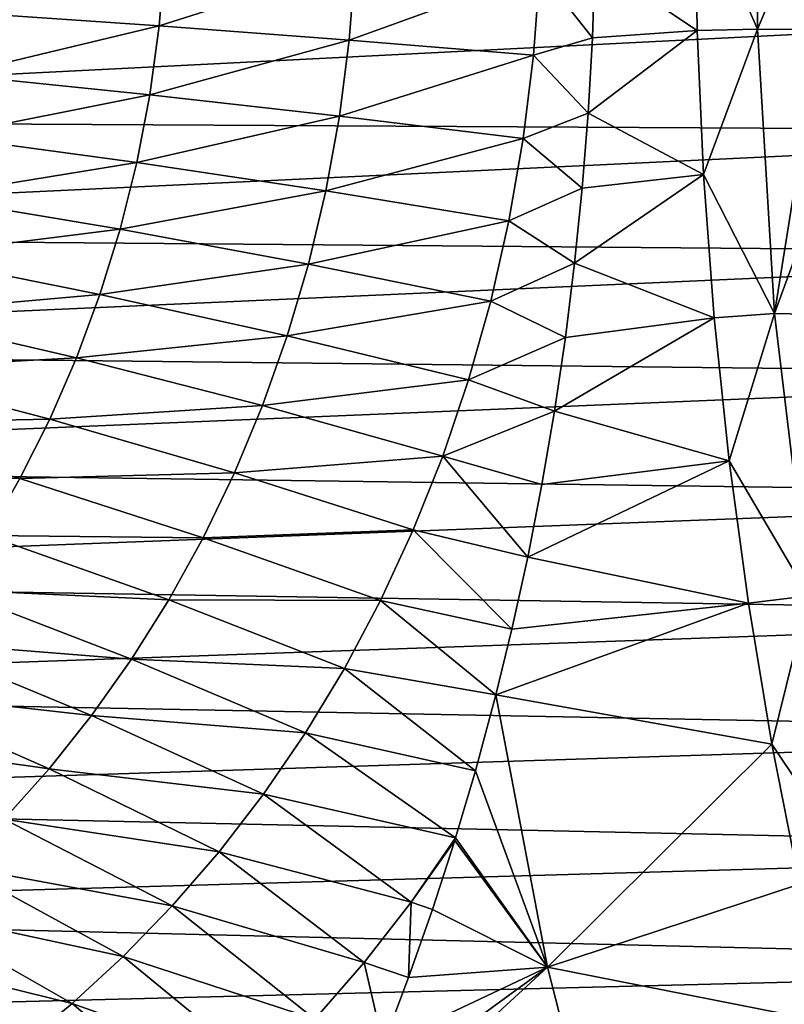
# Model space of a CAD drawing. Header units: metres. Extents: x -13 to 104, y -17 to 17.
# Tile 183 of 235: x 79.33 to 82.19, y -4.18 to -0.5. Entities that reach past the tile are written whole.
import ezdxf

# ---------------------------------------------------------------- set-up
doc = ezdxf.new("R2010")
doc.units = ezdxf.units.M
doc.layers.add('solid_508351', color=7, linetype='CONTINUOUS')

msp = doc.modelspace()

# ---------------------------------------------------------------- linework, layer by layer
at = {"layer": 'solid_508351'}
for points in [[(82.090584, -0.533272, 6.022652), (82.090584, 0.533277, 6.022652), (81.856583, 0, 5.914392)], [(82.314392, -0.000057, 6.117022), (82.090584, 0.533277, 6.022652), (82.090584, -0.533272, 6.022652)], [(81.864609, -0.538687, 5.908774), (81.856583, 0, 5.914392), (81.482422, -0.283362, 5.693398)], [(82.090584, -0.533272, 6.022652), (81.856583, 0, 5.914392), (81.864609, -0.538687, 5.908774)], [(82.322426, -0.534988, 6.111394), (82.314392, -0.000057, 6.117022), (82.090584, -0.533272, 6.022652)], [(79.123787, -0.47116, 4.601382), (79.85392, -0.52109, 4.870559), (79.874977, -0.261165, 4.889788)], [(79.874977, -0.261165, 4.889788), (79.85392, -0.52109, 4.870559), (80.586899, -0.28795, 5.208279)], [(79.85392, -0.52109, 4.870559), (80.564796, -0.574503, 5.186534), (80.586899, -0.28795, 5.208279)], [(80.586899, -0.28795, 5.208279), (80.564796, -0.574503, 5.186534), (81.27655, -0.316362, 5.57236)], [(81.27655, -0.316362, 5.57236), (81.472946, -0.565768, 5.679224), (81.482422, -0.283362, 5.693398)], [(81.864609, -0.538687, 5.908774), (81.482422, -0.283362, 5.693398), (81.472946, -0.565768, 5.679224)], [(80.564796, -0.574503, 5.186534), (81.25341, -0.631174, 5.54797), (81.27655, -0.316362, 5.57236)], [(81.27655, -0.316362, 5.57236), (81.25341, -0.631174, 5.54797), (81.472946, -0.565768, 5.679224)], [(75.969223, -0.869947, -9.518916), (75.947716, -0.435325, -9.503857), (84.122681, -0.45808, 3.083588)], [(75.969223, -0.869947, -9.518916), (84.122681, -0.45808, 3.083588), (84.145393, -0.915413, 3.067683)], [(79.123787, -0.47116, 4.601382), (79.090546, -0.704114, 4.573452), (79.85392, -0.52109, 4.870559)], [(79.090546, -0.704114, 4.573452), (79.818939, -0.77859, 4.838689), (79.85392, -0.52109, 4.870559)], [(79.85392, -0.52109, 4.870559), (79.818939, -0.77859, 4.838689), (80.564796, -0.574503, 5.186534)], [(81.864609, -0.538687, 5.908774), (81.472946, -0.565768, 5.679224), (81.457123, -0.847638, 5.655599)], [(81.888664, -1.076661, 5.89193), (81.864609, -0.538687, 5.908774), (81.457123, -0.847638, 5.655599)], [(82.090584, -0.533272, 6.022652), (81.864609, -0.538687, 5.908774), (81.888664, -1.076661, 5.89193)], [(82.153931, -1.597014, 5.978297), (82.090584, -0.533272, 6.022652), (81.888664, -1.076661, 5.89193)], [(82.322426, -0.534988, 6.111394), (82.090584, -0.533272, 6.022652), (82.153931, -1.597014, 5.978297)], [(82.34655, -1.06884, 6.094503), (82.322426, -0.534988, 6.111394), (82.153931, -1.597014, 5.978297)], [(79.818939, -0.77859, 4.838689), (80.528084, -0.85829, 5.150492), (80.564796, -0.574503, 5.186534)], [(80.564796, -0.574503, 5.186534), (80.528084, -0.85829, 5.150492), (81.25341, -0.631174, 5.54797)], [(81.25341, -0.631174, 5.54797), (81.457123, -0.847638, 5.655599), (81.472946, -0.565768, 5.679224)], [(80.528084, -0.85829, 5.150492), (81.214966, -0.94288, 5.507539), (81.25341, -0.631174, 5.54797)], [(81.25341, -0.631174, 5.54797), (81.214966, -0.94288, 5.507539), (81.457123, -0.847638, 5.655599)], [(79.090546, -0.704114, 4.573452), (79.044289, -0.934022, 4.534677), (79.818939, -0.77859, 4.838689)], [(79.044289, -0.934022, 4.534677), (79.770248, -1.032536, 4.794452), (79.818939, -0.77859, 4.838689)], [(79.818939, -0.77859, 4.838689), (79.770248, -1.032536, 4.794452), (80.528084, -0.85829, 5.150492)], [(76.005028, -1.303161, -9.543987), (75.969223, -0.869947, -9.518916), (84.145393, -0.915413, 3.067683)], [(79.770248, -1.032536, 4.794452), (80.476959, -1.138011, 5.100461), (80.528084, -0.85829, 5.150492)], [(80.528084, -0.85829, 5.150492), (80.476959, -1.138011, 5.100461), (81.214966, -0.94288, 5.507539)], [(81.214966, -0.94288, 5.507539), (81.435013, -1.128561, 5.622566), (81.457123, -0.847638, 5.655599)], [(81.888664, -1.076661, 5.89193), (81.457123, -0.847638, 5.655599), (81.435013, -1.128561, 5.622566)], [(76.005028, -1.303161, -9.543987), (84.145393, -0.915413, 3.067683), (84.183212, -1.371255, 3.041203)], [(79.044289, -0.934022, 4.534677), (78.985268, -1.159966, 4.485379), (79.770248, -1.032536, 4.794452)], [(80.476959, -1.138011, 5.100461), (81.16143, -1.250003, 5.451409), (81.214966, -0.94288, 5.507539)], [(81.214966, -0.94288, 5.507539), (81.16143, -1.250003, 5.451409), (81.435013, -1.128561, 5.622566)], [(78.985268, -1.159966, 4.485379), (79.708122, -1.281846, 4.73822), (79.770248, -1.032536, 4.794452)], [(79.770248, -1.032536, 4.794452), (79.708122, -1.281846, 4.73822), (80.476959, -1.138011, 5.100461)], [(81.888664, -1.076661, 5.89193), (81.435013, -1.128561, 5.622566), (81.406654, -1.407993, 5.58018)], [(81.928726, -1.613213, 5.863881), (81.888664, -1.076661, 5.89193), (81.406654, -1.407993, 5.58018)], [(82.153931, -1.597014, 5.978297), (81.888664, -1.076661, 5.89193), (81.928726, -1.613213, 5.863881)], [(82.386711, -1.601201, 6.066382), (82.34655, -1.06884, 6.094503), (82.153931, -1.597014, 5.978297)], [(79.708122, -1.281846, 4.73822), (80.41172, -1.412411, 5.036871), (80.476959, -1.138011, 5.100461)], [(80.476959, -1.138011, 5.100461), (80.41172, -1.412411, 5.036871), (81.16143, -1.250003, 5.451409)], [(81.16143, -1.250003, 5.451409), (81.406654, -1.407993, 5.58018), (81.435013, -1.128561, 5.622566)], [(78.985268, -1.159966, 4.485379), (78.913857, -1.381092, 4.425955), (79.708122, -1.281846, 4.73822)], [(80.41172, -1.412411, 5.036871), (81.093094, -1.551111, 5.380066), (81.16143, -1.250003, 5.451409)], [(81.16143, -1.250003, 5.451409), (81.093094, -1.551111, 5.380066), (81.406654, -1.407993, 5.58018)], [(78.913857, -1.381092, 4.425955), (79.632935, -1.525512, 4.670465), (79.708122, -1.281846, 4.73822)], [(79.708122, -1.281846, 4.73822), (79.632935, -1.525512, 4.670465), (80.41172, -1.412411, 5.036871)], [(76.055077, -1.734267, -9.57903), (76.005028, -1.303161, -9.543987), (84.183212, -1.371255, 3.041203)], [(76.055077, -1.734267, -9.57903), (84.183212, -1.371255, 3.041203), (84.236069, -1.824862, 3.004193)], [(78.913857, -1.381092, 4.425955), (78.830467, -1.596622, 4.356873), (79.632935, -1.525512, 4.670465)], [(79.632935, -1.525512, 4.670465), (80.332764, -1.680323, 4.960262), (80.41172, -1.412411, 5.036871)], [(80.41172, -1.412411, 5.036871), (80.332764, -1.680323, 4.960262), (81.093094, -1.551111, 5.380066)], [(81.093094, -1.551111, 5.380066), (81.372063, -1.685947, 5.528447), (81.406654, -1.407993, 5.58018)], [(81.928726, -1.613213, 5.863881), (81.406654, -1.407993, 5.58018), (81.372063, -1.685947, 5.528447)], [(78.830467, -1.596622, 4.356873), (79.54512, -1.762614, 4.591738), (79.632935, -1.525512, 4.670465)], [(79.632935, -1.525512, 4.670465), (79.54512, -1.762614, 4.591738), (80.332764, -1.680323, 4.960262)], [(80.332764, -1.680323, 4.960262), (81.010384, -1.844871, 5.294118), (81.093094, -1.551111, 5.380066)], [(81.093094, -1.551111, 5.380066), (81.010384, -1.844871, 5.294118), (81.372063, -1.685947, 5.528447)], [(78.830467, -1.596622, 4.356873), (78.735565, -1.805861, 4.278656), (79.54512, -1.762614, 4.591738)], [(81.928726, -1.613213, 5.863881), (81.372063, -1.685947, 5.528447), (81.331314, -1.961893, 5.467453)], [(81.984734, -2.147633, 5.824664), (81.928726, -1.613213, 5.863881), (81.331314, -1.961893, 5.467453)], [(82.153931, -1.597014, 5.978297), (81.928726, -1.613213, 5.863881), (81.984734, -2.147633, 5.824664)], [(82.280289, -2.652349, 5.88982), (82.153931, -1.597014, 5.978297), (81.984734, -2.147633, 5.824664)], [(82.386711, -1.601201, 6.066382), (82.153931, -1.597014, 5.978297), (82.280289, -2.652349, 5.88982)], [(79.54512, -1.762614, 4.591738), (80.24054, -1.940675, 4.871272), (80.332764, -1.680323, 4.960262)], [(80.332764, -1.680323, 4.960262), (80.24054, -1.940675, 4.871272), (81.010384, -1.844871, 5.294118)], [(81.010384, -1.844871, 5.294118), (81.331314, -1.961893, 5.467453), (81.372063, -1.685947, 5.528447)], [(76.119278, -2.162567, -9.623989), (76.055077, -1.734267, -9.57903), (84.236069, -1.824862, 3.004193)], [(78.735565, -1.805861, 4.278656), (79.445198, -1.992327, 4.502661), (79.54512, -1.762614, 4.591738)], [(79.54512, -1.762614, 4.591738), (79.445198, -1.992327, 4.502661), (80.24054, -1.940675, 4.871272)], [(76.119278, -2.162567, -9.623989), (84.236069, -1.824862, 3.004193), (84.303879, -2.275495, 2.956711)], [(78.735565, -1.805861, 4.278656), (78.6297, -2.008205, 4.19187), (79.445198, -1.992327, 4.502661)], [(80.24054, -1.940675, 4.871272), (80.913773, -2.130054, 5.194291), (81.010384, -1.844871, 5.294118)], [(81.010384, -1.844871, 5.294118), (80.913773, -2.130054, 5.194291), (81.331314, -1.961893, 5.467453)], [(79.445198, -1.992327, 4.502661), (80.135597, -2.192509, 4.770623), (80.24054, -1.940675, 4.871272)], [(80.24054, -1.940675, 4.871272), (80.135597, -2.192509, 4.770623), (80.913773, -2.130054, 5.194291)], [(80.913773, -2.130054, 5.194291), (81.284409, -2.235907, 5.397167), (81.331314, -1.961893, 5.467453)], [(81.984734, -2.147633, 5.824664), (81.331314, -1.961893, 5.467453), (81.284409, -2.235907, 5.397167)], [(78.6297, -2.008205, 4.19187), (78.513435, -2.203148, 4.097113), (79.333733, -2.213938, 4.403908)], [(78.6297, -2.008205, 4.19187), (79.333733, -2.213938, 4.403908), (79.445198, -1.992327, 4.502661)], [(79.445198, -1.992327, 4.502661), (79.333733, -2.213938, 4.403908), (80.135597, -2.192509, 4.770623)], [(80.135597, -2.192509, 4.770623), (80.803841, -2.405561, 5.081408), (80.913773, -2.130054, 5.194291)], [(80.913773, -2.130054, 5.194291), (80.803841, -2.405561, 5.081408), (81.231422, -2.507495, 5.317681)], [(80.913773, -2.130054, 5.194291), (81.231422, -2.507495, 5.317681), (81.284409, -2.235907, 5.397167)], [(76.19754, -2.587369, -9.678789), (76.119278, -2.162567, -9.623989), (84.303879, -2.275495, 2.956711)], [(81.984734, -2.147633, 5.824664), (81.284409, -2.235907, 5.397167), (81.231422, -2.507495, 5.317681)], [(82.05661, -2.679214, 5.774331), (81.984734, -2.147633, 5.824664), (81.231422, -2.507495, 5.317681)], [(82.280289, -2.652349, 5.88982), (81.984734, -2.147633, 5.824664), (82.05661, -2.679214, 5.774331)], [(78.513435, -2.203148, 4.097113), (79.211327, -2.426842, 4.296196), (79.333733, -2.213938, 4.403908)], [(79.333733, -2.213938, 4.403908), (80.018539, -2.43499, 4.659102), (80.135597, -2.192509, 4.770623)], [(80.135597, -2.192509, 4.770623), (80.018539, -2.43499, 4.659102), (80.803841, -2.405561, 5.081408)], [(79.333733, -2.213938, 4.403908), (79.211327, -2.426842, 4.296196), (80.018539, -2.43499, 4.659102)], [(76.19754, -2.587369, -9.678789), (84.303879, -2.275495, 2.956711), (84.386536, -2.722419, 2.898836)], [(79.211327, -2.426842, 4.296196), (79.078629, -2.630552, 4.180264), (79.890007, -2.667413, 4.537545)], [(79.211327, -2.426842, 4.296196), (79.890007, -2.667413, 4.537545), (80.018539, -2.43499, 4.659102)], [(80.018539, -2.43499, 4.659102), (80.681221, -2.670429, 4.95637), (80.803841, -2.405561, 5.081408)], [(80.803841, -2.405561, 5.081408), (80.681221, -2.670429, 4.95637), (81.172348, -2.776752, 5.228928)], [(80.803841, -2.405561, 5.081408), (81.172348, -2.776752, 5.228928), (81.231422, -2.507495, 5.317681)], [(80.018539, -2.43499, 4.659102), (79.890007, -2.667413, 4.537545), (80.681221, -2.670429, 4.95637)], [(82.05661, -2.679214, 5.774331), (81.231422, -2.507495, 5.317681), (81.172348, -2.776752, 5.228928)], [(76.289734, -3.007985, -9.743343), (76.19754, -2.587369, -9.678789), (84.386536, -2.722419, 2.898836)], [(79.078629, -2.630552, 4.180264), (78.93631, -2.824688, 4.05686), (79.750694, -2.889206, 4.406819)], [(79.078629, -2.630552, 4.180264), (79.750694, -2.889206, 4.406819), (79.890007, -2.667413, 4.537545)], [(79.890007, -2.667413, 4.537545), (79.750694, -2.889206, 4.406819), (80.5466, -2.923845, 4.820137)], [(79.890007, -2.667413, 4.537545), (80.5466, -2.923845, 4.820137), (80.681221, -2.670429, 4.95637)], [(80.681221, -2.670429, 4.95637), (80.5466, -2.923845, 4.820137), (81.112595, -3.022331, 5.139034)], [(80.681221, -2.670429, 4.95637), (81.112595, -3.022331, 5.139034), (81.172348, -2.776752, 5.228928)], [(82.05661, -2.679214, 5.774331), (81.172348, -2.776752, 5.228928), (81.112595, -3.022331, 5.139034)], [(82.144279, -3.207254, 5.712948), (82.05661, -2.679214, 5.774331), (81.112595, -3.022331, 5.139034)], [(82.280289, -2.652349, 5.88982), (82.05661, -2.679214, 5.774331), (82.144279, -3.207254, 5.712948)], [(82.468994, -3.693722, 5.757688), (82.280289, -2.652349, 5.88982), (82.144279, -3.207254, 5.712948)], [(76.289734, -3.007985, -9.743343), (84.386536, -2.722419, 2.898836), (84.483902, -3.164907, 2.830661)], [(78.93631, -2.824688, 4.05686), (78.785049, -3.008981, 3.926729), (79.601318, -3.099926, 4.267806)], [(78.93631, -2.824688, 4.05686), (79.601318, -3.099926, 4.267806), (79.750694, -2.889206, 4.406819)], [(79.750694, -2.889206, 4.406819), (79.601318, -3.099926, 4.267806), (80.400711, -3.165146, 4.673708)], [(79.750694, -2.889206, 4.406819), (80.400711, -3.165146, 4.673708), (80.5466, -2.923845, 4.820137)], [(80.5466, -2.923845, 4.820137), (80.400711, -3.165146, 4.673708), (81.036087, -3.307061, 5.023723)], [(80.5466, -2.923845, 4.820137), (81.036087, -3.307061, 5.023723), (81.112595, -3.022331, 5.139034)], [(76.395714, -3.423736, -9.817547), (76.289734, -3.007985, -9.743343), (84.483902, -3.164907, 2.830661)], [(78.785049, -3.008981, 3.926729), (78.625534, -3.183259, 3.790599), (79.442604, -3.299259, 4.121383)], [(78.785049, -3.008981, 3.926729), (79.442604, -3.299259, 4.121383), (79.601318, -3.099926, 4.267806)], [(81.305893, -4.040737, 4.997159), (81.112595, -3.022331, 5.139034), (81.036087, -3.307061, 5.023723)], [(82.144279, -3.207254, 5.712948), (81.112595, -3.022331, 5.139034), (81.305893, -4.040737, 4.997159)], [(79.601318, -3.099926, 4.267806), (79.442604, -3.299259, 4.121383), (80.244331, -3.393822, 4.518101)], [(79.601318, -3.099926, 4.267806), (80.244331, -3.393822, 4.518101), (80.400711, -3.165146, 4.673708)], [(76.395714, -3.423736, -9.817547), (84.483902, -3.164907, 2.830661), (84.59581, -3.602237, 2.752298)], [(80.400711, -3.165146, 4.673708), (80.244331, -3.393822, 4.518101), (80.962059, -3.557589, 4.91196)], [(80.400711, -3.165146, 4.673708), (80.962059, -3.557589, 4.91196), (81.036087, -3.307061, 5.023723)], [(78.625534, -3.183259, 3.790599), (79.275299, -3.487007, 3.968411), (79.442604, -3.299259, 4.121383)], [(82.247604, -3.731055, 5.640598), (82.144279, -3.207254, 5.712948), (81.305893, -4.040737, 4.997159)], [(82.468994, -3.693722, 5.757688), (82.144279, -3.207254, 5.712948), (82.247604, -3.731055, 5.640598)], [(79.442604, -3.299259, 4.121383), (79.275299, -3.487007, 3.968411), (80.078232, -3.609506, 4.354332)], [(79.442604, -3.299259, 4.121383), (80.078232, -3.609506, 4.354332), (80.244331, -3.393822, 4.518101)], [(81.305893, -4.040737, 4.997159), (81.036087, -3.307061, 5.023723), (80.962059, -3.557589, 4.91196)], [(76.515297, -3.833948, -9.90128), (76.395714, -3.423736, -9.817547), (84.59581, -3.602237, 2.752298)], [(80.244331, -3.393822, 4.518101), (80.078232, -3.609506, 4.354332), (80.795998, -3.79809, 4.736503)], [(80.244331, -3.393822, 4.518101), (80.795998, -3.79809, 4.736503), (80.962059, -3.557589, 4.91196)], [(79.275299, -3.487007, 3.968411), (79.100128, -3.663079, 3.809725), (79.903198, -3.811969, 4.183403)], [(79.275299, -3.487007, 3.968411), (79.903198, -3.811969, 4.183403), (80.078232, -3.609506, 4.354332)], [(80.795998, -3.79809, 4.736503), (80.9589, -3.567826, 4.907183), (80.962059, -3.557589, 4.91196)], [(80.795998, -3.79809, 4.736503), (80.875671, -3.825582, 4.781236), (80.9589, -3.567826, 4.907183)], [(81.305893, -4.040737, 4.997159), (80.9589, -3.567826, 4.907183), (80.875671, -3.825582, 4.781236)], [(81.305893, -4.040737, 4.997159), (80.962059, -3.557589, 4.91196), (80.9589, -3.567826, 4.907183)], [(76.515297, -3.833948, -9.90128), (84.59581, -3.602237, 2.752298), (84.722092, -4.033696, 2.663875)], [(80.078232, -3.609506, 4.354332), (79.903198, -3.811969, 4.183403), (80.620239, -4.023906, 4.552634)], [(80.078232, -3.609506, 4.354332), (80.620239, -4.023906, 4.552634), (80.795998, -3.79809, 4.736503)], [(79.100128, -3.663079, 3.809725), (78.917801, -3.827482, 3.646116), (79.720016, -4.001108, 4.006282)], [(79.100128, -3.663079, 3.809725), (79.720016, -4.001108, 4.006282), (79.903198, -3.811969, 4.183403)], [(82.366455, -4.249926, 5.557375), (82.247604, -3.731055, 5.640598), (81.305893, -4.040737, 4.997159)], [(78.917801, -3.827482, 3.646116), (78.729012, -3.980305, 3.478332), (79.529449, -4.176934, 3.823894)], [(78.917801, -3.827482, 3.646116), (79.529449, -4.176934, 3.823894), (79.720016, -4.001108, 4.006282)], [(79.903198, -3.811969, 4.183403), (79.720016, -4.001108, 4.006282), (80.435684, -4.23497, 4.361474)], [(79.903198, -3.811969, 4.183403), (80.435684, -4.23497, 4.361474), (80.620239, -4.023906, 4.552634)], [(80.795998, -3.79809, 4.736503), (80.620239, -4.023906, 4.552634), (80.786346, -4.079998, 4.645807)], [(80.795998, -3.79809, 4.736503), (80.786346, -4.079998, 4.645807), (80.875671, -3.825582, 4.781236)], [(81.305893, -4.040737, 4.997159), (80.875671, -3.825582, 4.781236), (80.786346, -4.079998, 4.645807)], [(76.648293, -4.237957, -9.994407), (76.515297, -3.833948, -9.90128), (84.722092, -4.033696, 2.663875)], [(78.729012, -3.980305, 3.478332), (79.33223, -4.339552, 3.63711), (79.529449, -4.176934, 3.823894)], [(79.720016, -4.001108, 4.006282), (79.529449, -4.176934, 3.823894), (80.243141, -4.431215, 4.164089)], [(79.720016, -4.001108, 4.006282), (80.243141, -4.431215, 4.164089), (80.435684, -4.23497, 4.361474)], [(76.648293, -4.237957, -9.994407), (84.722092, -4.033696, 2.663875), (84.862541, -4.458581, 2.565535)], [(80.620239, -4.023906, 4.552634), (80.435684, -4.23497, 4.361474), (80.690933, -4.331073, 4.500768)], [(81.305893, -4.040737, 4.997159), (80.598251, -4.557381, 4.359624), (80.50042, -4.780595, 4.210213)], [(81.561142, -5.041777, 4.818435), (81.305893, -4.040737, 4.997159), (80.50042, -4.780595, 4.210213)], [(81.305893, -4.040737, 4.997159), (80.690933, -4.331073, 4.500768), (80.598251, -4.557381, 4.359624)], [(80.620239, -4.023906, 4.552634), (80.690933, -4.331073, 4.500768), (80.786346, -4.079998, 4.645807)], [(81.305893, -4.040737, 4.997159), (80.786346, -4.079998, 4.645807), (80.690933, -4.331073, 4.500768)], [(82.366455, -4.249926, 5.557375), (81.305893, -4.040737, 4.997159), (81.561142, -5.041777, 4.818435)], [(79.529449, -4.176934, 3.823894), (79.33223, -4.339552, 3.63711), (80.043381, -4.612695, 3.961498)], [(79.529449, -4.176934, 3.823894), (80.043381, -4.612695, 3.961498), (80.243141, -4.431215, 4.164089)]]:
    msp.add_3dface(points, dxfattribs=at)

doc.saveas('drawing.dxf')
